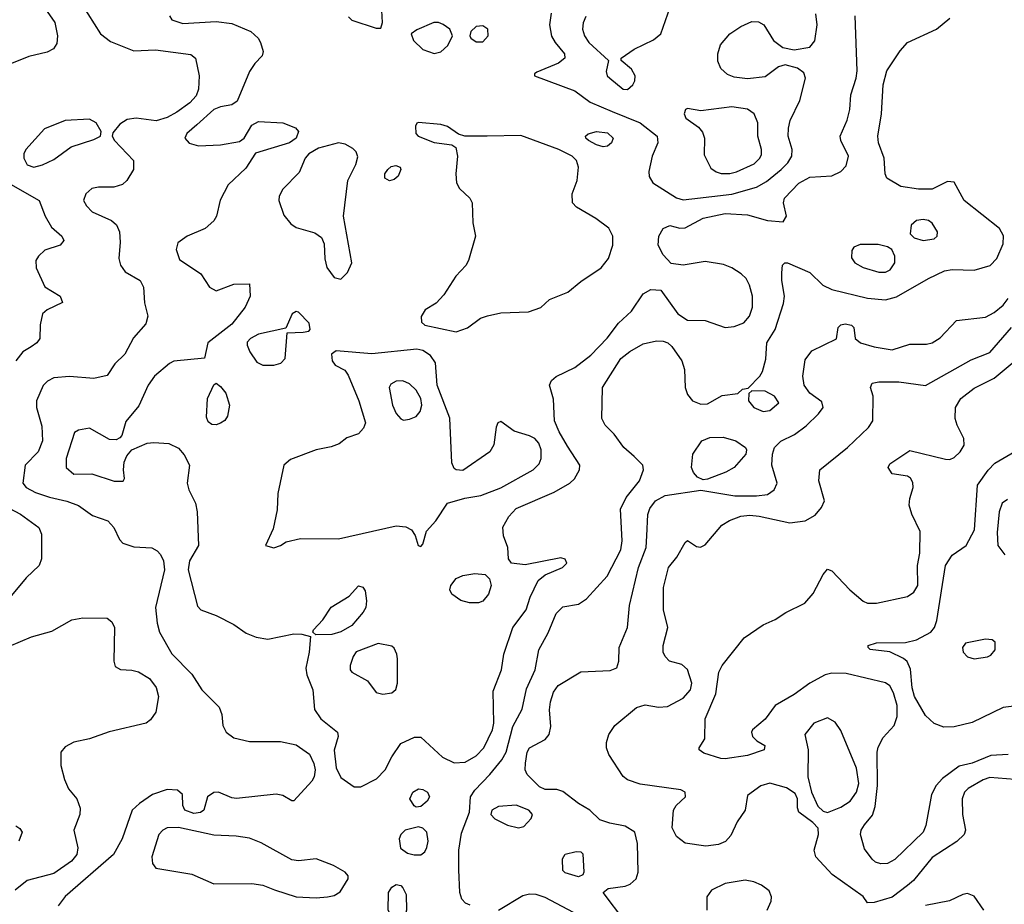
# Model space of a CAD drawing. Extents: x 1173029 to 1307123, y 522559 to 678521.
# Tile 74 of 256: x 1188081 to 1192510, y 561291 to 565268. Entities that reach past the tile are written whole.
import ezdxf

# ---------------------------------------------------------------- set-up
doc = ezdxf.new("R2010")
doc.units = 0

msp = doc.modelspace()

# ---------------------------------------------------------------- linework, layer by layer
at = {"layer": '0CON10XD'}
for points in [[(1189705, 565230), (1189713.3, 565255), (1189707.1, 565365)], [(1188359.9, 565339.9), (1188444.6, 565205), (1188489.9, 565169.9), (1188595, 565128.3), (1188692.2, 565132.2), (1188851.5, 565111.5), (1188872.2, 565095), (1188887.8, 565015), (1188886.2, 564955), (1188875, 564925.6), (1188847.1, 564895), (1188788.2, 564851.8), (1188745, 564828), (1188695, 564812.9), (1188605, 564825.3), (1188565, 564820), (1188531.3, 564798.7), (1188500.2, 564759.8), (1188496.9, 564745), (1188507.9, 564725), (1188593.3, 564635), (1188593.1, 564595), (1188562.9, 564545), (1188543.1, 564526.9), (1188505.3, 564514.7), (1188435, 564514.5), (1188405, 564508.5), (1188378.2, 564485), (1188368.5, 564455), (1188381.2, 564431.2), (1188407.5, 564405), (1188494.6, 564364.6), (1188516.2, 564346.2), (1188530, 564315), (1188532.8, 564267.2), (1188527.3, 564195), (1188534.2, 564164.2), (1188555.6, 564135), (1188622.5, 564095), (1188637.5, 564065), (1188642.5, 563995), (1188657.5, 563935), (1188649.3, 563900.7), (1188592.4, 563837.6), (1188554.2, 563765), (1188508.9, 563721.1), (1188475, 563668), (1188414.6, 563655.4), (1188305, 563664.7), (1188235, 563658.5), (1188207, 563643), (1188186.8, 563623.2), (1188157.1, 563555), (1188156.5, 563525), (1188180.1, 563440.1), (1188183.2, 563375), (1188164.1, 563325.9), (1188105.3, 563265), (1188094.6, 563185), (1188110, 563165), (1188153, 563143), (1188215, 563121.2), (1188293.9, 563103.9), (1188345, 563084.6), (1188409.1, 563039.1), (1188477.1, 563015), (1188504.4, 562985), (1188530.8, 562930.8), (1188545.4, 562915.4), (1188595, 562898.5), (1188675, 562894.3), (1188700.3, 562880.3), (1188715, 562863.8), (1188728.6, 562835), (1188733.1, 562795), (1188692.7, 562625), (1188698.9, 562555), (1188710, 562515), (1188765, 562417.8), (1188856.2, 562326.2), (1188900, 562255), (1188978.1, 562178.1), (1188990.4, 562145), (1188995.4, 562095), (1189009.6, 562065), (1189045, 562040.3), (1189115, 562022.6), (1189255, 562023.4), (1189325, 562008.2)], [(1190815, 564954.2), (1190838.8, 564975), (1190847.5, 564992.5), (1190849.2, 565015), (1190832.5, 565045), (1190786.7, 565085), (1190786.7, 565095), (1190845.7, 565135), (1190932, 565178), (1190965.6, 565204.4), (1191007.1, 565325)], [(1188204.7, 565304.7), (1188238.9, 565255), (1188251.9, 565195), (1188248.3, 565161.7), (1188232.5, 565137.5), (1188205, 565122.5), (1188123, 565103), (1188045, 565071.6)], [(1188895.7, 564125.7), (1188935.3, 564065.3), (1188965, 564049.6), (1189045, 564078.9), (1189115, 564080), (1189117.8, 564025), (1189095.4, 563975), (1189035, 563899.2), (1188928.1, 563815), (1188913, 563747), (1188775, 563732.5), (1188755, 563722.5), (1188687.5, 563665), (1188659.6, 563625), (1188617.3, 563532.7), (1188558.8, 563461.2), (1188540.8, 563399.2), (1188532.3, 563387.7), (1188515, 563380), (1188485, 563381.4), (1188395, 563432), (1188345, 563423.3), (1188328.3, 563411.7), (1188290.5, 563295), (1188290.6, 563255), (1188325, 563224.4), (1188405, 563226.9), (1188506.1, 563193.9), (1188546.4, 563193.6), (1188553.3, 563205), (1188548, 563245), (1188551.7, 563278.3), (1188563, 563307), (1188585.8, 563334.2), (1188655, 563364.2), (1188685, 563367.1), (1188752.7, 563362.7), (1188795, 563342), (1188821.7, 563311.7), (1188845.5, 563265.5), (1188834.6, 563185), (1188842.1, 563155), (1188871.3, 563095), (1188879.1, 563055), (1188886.2, 562905), (1188845.3, 562835), (1188838.6, 562795), (1188881.5, 562631.5), (1188895.7, 562615.7), (1188965, 562589.4), (1189045, 562548.6), (1189099.7, 562509.7), (1189145, 562491.9), (1189197.4, 562482.6), (1189315, 562507.8), (1189350, 562505), (1189390, 562495), (1189383.6, 562425), (1189367.8, 562352.2), (1189372.7, 562322.7), (1189399.5, 562255), (1189407.6, 562167.6), (1189435.3, 562125.3), (1189510.8, 562065), (1189513.1, 562045), (1189496, 561984), (1189505.3, 561905), (1189525, 561861.4), (1189585, 561818.6), (1189615, 561818.6), (1189685.8, 561855), (1189725.6, 561895), (1189755, 561953.8), (1189795, 562014), (1189857.4, 562042.6), (1189885, 562042.2), (1189982.3, 561952.3), (1190035, 561926.6), (1190085, 561930.9), (1190135, 561958.7), (1190169.6, 561995), (1190208.5, 562075), (1190213.6, 562105), (1190210.4, 562249.6), (1190249.1, 562345), (1190259.2, 562415), (1190300, 562535), (1190359.2, 562615), (1190378, 562672), (1190413.3, 562746.7), (1190445, 562772.5), (1190522.5, 562805), (1190542.5, 562825), (1190535, 562842.5), (1190515, 562848.8), (1190355, 562817.5), (1190294.1, 562824.1), (1190280, 562845), (1190276.9, 562895), (1190258, 562948), (1190255, 562986.7), (1190281.5, 563035), (1190315, 563070.4), (1190485, 563144.7), (1190556, 563184), (1190576.1, 563203.9), (1190600, 563245), (1190601.1, 563265), (1190545, 563351.4), (1190508.1, 563415), (1190487.5, 563465), (1190482.5, 563562.5), (1190464.5, 563625), (1190473.3, 563646.7), (1190495, 563664.5), (1190578.6, 563705), (1190649.6, 563760.4), (1190723.7, 563836.3), (1190775, 563903.5), (1190832.5, 563957.5), (1190885, 564036), (1190920, 564055), (1190965, 564052.5), (1191041.9, 563945), (1191085, 563916.9), (1191165, 563915.8), (1191255, 563884.6), (1191295, 563888.2), (1191339.2, 563905), (1191364.6, 563935.4), (1191377.5, 563975), (1191377.5, 564025), (1191364.4, 564075), (1191348.9, 564105), (1191326.9, 564125), (1191285, 564152.1), (1191247.6, 564167.6), (1191165, 564181.6), (1191065, 564164.5), (1191011.7, 564171.7), (1190975, 564211.4), (1190953.3, 564255), (1190956.1, 564295), (1190975, 564330), (1191005, 564342.1), (1191051.2, 564331.2), (1191075, 564331.8), (1191155, 564376.2), (1191255, 564396.5), (1191355, 564391.2), (1191445, 564365.5), (1191515, 564360), (1191530.5, 564385), (1191517.5, 564445), (1191522.1, 564465), (1191586.4, 564533.6), (1191635, 564560), (1191735, 564566.1), (1191775, 564585.5), (1191799.1, 564610.8), (1191809.6, 564655), (1191774.7, 564725), (1191771.1, 564745), (1191803.5, 564816.5), (1191815.3, 564864.7), (1191819.1, 564930.9), (1191844.5, 565005), (1191847.8, 565037.8), (1191840, 565285)], [(1188754.3, 565285), (1188765, 565268), (1188815, 565251.1), (1188965, 565259.6), (1189035, 565250.3), (1189121.1, 565215), (1189153.3, 565185), (1189164.4, 565165), (1189175.7, 565125), (1189172.5, 565105), (1189138.5, 565071.5), (1189115, 565035.7), (1189058.8, 564901.2), (1189035.3, 564884.7), (1188985, 564876), (1188955, 564864.1), (1188878.5, 564795), (1188832.9, 564757.1), (1188823.8, 564735), (1188843, 564713), (1188885, 564701.1), (1188984.9, 564705.1), (1189069.5, 564720.5), (1189090.6, 564735), (1189125, 564794.2), (1189155, 564810.6), (1189264.5, 564804.5), (1189321.2, 564781.2), (1189335.8, 564765), (1189324.4, 564735), (1189294.2, 564715), (1189141.5, 564668.5), (1189099, 564601), (1189018.7, 564525), (1188983.5, 564456.5), (1188966, 564385), (1188955, 564364.5), (1188915, 564330), (1188835, 564294.5), (1188792.5, 564265), (1188785.7, 564235), (1188800.2, 564190.2), (1188895.7, 564125.7)], [(1189560.8, 565280.8), (1189575.3, 565265.3), (1189685, 565230), (1189705, 565230)], [(1190106.8, 561286.8), (1190086.9, 561296.9), (1190070.6, 561315), (1190060.5, 561345), (1190056.3, 561446.3), (1190056.9, 561535), (1190068.6, 561611.4), (1190104.4, 561705), (1190109.4, 561775), (1190128.9, 561805), (1190196.1, 561875), (1190249.5, 561940.5), (1190268.8, 561975), (1190299.1, 562090.9), (1190341.7, 562168.3), (1190360.3, 562259.7), (1190399.7, 562345), (1190416.6, 562435), (1190458, 562512), (1190495, 562598.6), (1190525, 562628.5), (1190595, 562641.1), (1190630.6, 562665), (1190723.4, 562766.6), (1190785, 562884.3), (1190791.3, 562925), (1190783, 563067), (1190809.6, 563120.4), (1190869.4, 563195), (1190886.9, 563245), (1190884.3, 563265), (1190845.6, 563305), (1190799.4, 563345), (1190755.4, 563405.4), (1190714, 563445), (1190700, 563475), (1190702.5, 563615), (1190785.7, 563744.3), (1190825, 563776.1), (1190885, 563811.5), (1190945, 563824.6), (1190975, 563822.9), (1190997.1, 563815), (1191015, 563799.4), (1191059.5, 563735), (1191071.9, 563695), (1191074.5, 563614.5), (1191085, 563582.5), (1191107.5, 563555), (1191145, 563540), (1191175, 563540.6), (1191241.2, 563578.8), (1191311.7, 563588.3), (1191333, 563607), (1191358.3, 563611.7), (1191411.2, 563665), (1191423.1, 563686.9), (1191437.8, 563742.2), (1191442.1, 563815), (1191479.7, 563875), (1191517.6, 563992.4), (1191520.8, 564025), (1191509.2, 564095), (1191509.7, 564130.3), (1191512, 564165), (1191522.5, 564175), (1191535, 564175.6), (1191635, 564131.1), (1191694.3, 564075), (1191735, 564054.6), (1191895, 564016.9), (1191975, 564008.5), (1192025, 564021.8), (1192168.6, 564105), (1192241.7, 564138.3), (1192275.3, 564144.7), (1192375, 564141.9), (1192446.8, 564163.2), (1192476.9, 564195), (1192505, 564260), (1192506.1, 564296.1), (1192489.1, 564329.1), (1192330, 564455), (1192285, 564537.5), (1192255, 564540), (1192185, 564505.6), (1192123.6, 564506.4), (1192045, 564517.5), (1191982, 564555), (1191974.3, 564575), (1191970, 564645), (1191944.6, 564715), (1191941.8, 564745), (1191958, 564845), (1191965.3, 564975), (1191982.1, 565037.9), (1192042.2, 565127.8), (1192075, 565166.2), (1192205.6, 565225), (1192265, 565275.6)], [(1190472.1, 565297.9), (1190463.8, 565245), (1190474, 565194), (1190489.4, 565165), (1190531.9, 565115), (1190532.9, 565095), (1190505, 565073.3), (1190407.7, 565032.3), (1190397.5, 565025), (1190397.5, 565015), (1190578.5, 564948.5), (1190647.3, 564897.3), (1190745.6, 564855), (1190872.9, 564805), (1190948.1, 564745), (1190951.9, 564715), (1190926.1, 564653.9), (1190910.8, 564585), (1190913, 564563), (1190928.8, 564535), (1191035, 564467.5), (1191065, 564457.9)], [(1190628.3, 565281.7), (1190616, 565254), (1190612.3, 565225), (1190621.1, 565195), (1190641.6, 565165), (1190730, 565085), (1190719.2, 565035), (1190724.3, 565015), (1190735.5, 565005.5), (1190795, 564955.8), (1190815, 564954.2)], [(1191065, 564457.9), (1191105, 564463.3), (1191285, 564483.9), (1191394.8, 564515.2), (1191439.7, 564540.3), (1191505.8, 564594.2), (1191536.2, 564625), (1191554.6, 564655), (1191555.5, 564685), (1191537.9, 564745), (1191539.8, 564780.2), (1191547.1, 564815), (1191591.1, 564905), (1191615.8, 565005), (1191609.1, 565029.1), (1191580.6, 565050.6), (1191524.5, 565065.5), (1191495, 565055.7), (1191435, 565011.1), (1191355, 565001.8), (1191295, 565010.4), (1191265, 565021.8), (1191235, 565049.4), (1191222.1, 565082.1), (1191221.5, 565115), (1191234.2, 565155), (1191275.6, 565205), (1191325, 565237.3), (1191375, 565260), (1191405, 565258), (1191428.8, 565245), (1191472.5, 565175), (1191513.7, 565143.7), (1191565, 565132.5), (1191635.5, 565144.5), (1191657.2, 565172.8), (1191667.6, 565245), (1191662.4, 565295)], [(1189945, 565115.8), (1189975, 565124.3), (1190007.6, 565152.4), (1190027.5, 565195), (1190015.7, 565225), (1189986.6, 565246.6), (1189965, 565255.6), (1189944.6, 565255.4), (1189867.3, 565222.7), (1189842.5, 565205), (1189853.3, 565175), (1189894.3, 565134.3), (1189945, 565115.8)], [(1190135, 565168.1), (1190165, 565168.6), (1190188.6, 565195), (1190187.5, 565225), (1190165, 565240), (1190135, 565237.1), (1190110.8, 565215), (1190106, 565195), (1190110, 565185), (1190135, 565168.1)], [(1191236.7, 564576.7), (1191275, 564576.7), (1191305, 564584.7), (1191385, 564620.3), (1191411.2, 564645), (1191418.3, 564661.7), (1191418.5, 564685), (1191402.1, 564745), (1191400.9, 564805), (1191385.6, 564845), (1191355, 564866.2), (1191285, 564875.9), (1191145, 564858.1), (1191085, 564868.8), (1191076.1, 564863.9), (1191070.8, 564845), (1191077.5, 564825), (1191134.6, 564784.6), (1191152.6, 564762.6), (1191161.1, 564735), (1191160.5, 564660.5), (1191190.3, 564600.3), (1191213.4, 564583.4), (1191236.7, 564576.7)], [(1188145, 564604.6), (1188183.8, 564615), (1188235, 564640), (1188313.4, 564696.6), (1188415, 564728.8), (1188445, 564744.2), (1188448, 564765), (1188425.8, 564805), (1188395, 564821.4), (1188285, 564814.2), (1188192.7, 564777.3), (1188108.9, 564685), (1188099.2, 564665), (1188099.6, 564645), (1188115, 564615.6), (1188145, 564604.6)], [(1190045, 563864.4), (1190095, 563883.1), (1190154, 563926), (1190185, 563936.5), (1190245, 563949.5), (1190370, 563955), (1190425, 563974), (1190465, 564010), (1190547.1, 564042.9), (1190605, 564091.1), (1190697, 564153), (1190730, 564195), (1190748.5, 564255), (1190748.5, 564295), (1190730.6, 564330.6), (1190672.9, 564375), (1190585.3, 564425.3), (1190568.5, 564445), (1190566.2, 564485), (1190589.1, 564545), (1190595.5, 564605), (1190585.5, 564635), (1190566.7, 564655), (1190506.9, 564685), (1190335, 564748.2), (1190184.5, 564744.5), (1190083.9, 564743.9), (1190055, 564753.3), (1190005, 564788.6), (1189975, 564796.7), (1189875, 564806.2), (1189867, 564803), (1189861.2, 564788.8), (1189863.6, 564756.4), (1189874, 564745), (1189945, 564716), (1190025.7, 564705.7), (1190042.9, 564692.9), (1190050, 564655), (1190042.5, 564575), (1190045.4, 564535.4), (1190059.2, 564509.2), (1190105.8, 564465), (1190117.1, 564445), (1190120, 564355), (1190131.4, 564295), (1190100.4, 564185), (1190087.5, 564162.5), (1190043.4, 564115), (1189989.2, 564030.8), (1189955, 563994.2), (1189905, 563963.3), (1189886.4, 563933.6), (1189888.3, 563908.3), (1189904.2, 563894.2), (1190045, 563864.4)], [(1190705, 564696.9), (1190675, 564706.1), (1190639.4, 564725), (1190627.1, 564735), (1190625.7, 564745), (1190638, 564755), (1190675, 564765.9), (1190725, 564760), (1190750, 564735), (1190742.5, 564715), (1190725, 564700), (1190705, 564696.9)], [(1189525, 564102.2), (1189555, 564132), (1189575.6, 564175), (1189537.9, 564385), (1189557.6, 564545), (1189593.5, 564616.5), (1189601.7, 564651.7), (1189594.3, 564674.3), (1189579.4, 564689.4), (1189545, 564708.1), (1189515, 564714.8), (1189425, 564690.6), (1189382.2, 564665), (1189365.9, 564645), (1189338.6, 564581.4), (1189264.5, 564505.5), (1189249, 564475), (1189246.7, 564455), (1189269.9, 564389.9), (1189300.3, 564350.3), (1189325, 564334.1), (1189409.2, 564309.2), (1189438.2, 564288.2), (1189450.8, 564260.8), (1189453.4, 564193.4), (1189463.4, 564153.4), (1189495, 564109.2), (1189525, 564102.2)], [(1189745, 564543.8), (1189723.3, 564555), (1189723.8, 564575), (1189736.7, 564595), (1189752.3, 564607.7), (1189773, 564613), (1189792.5, 564605), (1189796.1, 564593.9), (1189783.3, 564565), (1189765, 564550), (1189745, 564543.8)], [(1188029.6, 564535), (1188168.6, 564455), (1188195.8, 564385), (1188224, 564335), (1188270, 564295), (1188280, 564275), (1188262.5, 564255), (1188195, 564232), (1188166, 564205), (1188154.2, 564185), (1188155, 564152.5), (1188195, 564067.5), (1188262.5, 564025), (1188273, 563997), (1188205, 563963.8), (1188184.2, 563945.8), (1188173, 563897), (1188171.4, 563835), (1188158.6, 563815), (1188132.1, 563797.9), (1188094.6, 563775.4), (1188063.3, 563735)], [(1192145.8, 564275.8), (1192195, 564282.5), (1192208, 564295), (1192210, 564315), (1192185, 564353.8), (1192168.8, 564365), (1192145, 564370), (1192115, 564365.8), (1192091.2, 564345), (1192086.7, 564305), (1192105, 564286.7), (1192145.8, 564275.8)], [(1191975, 564132.9), (1191996, 564144), (1192017.3, 564175), (1192017.8, 564205), (1192004.3, 564234.3), (1191985, 564247.5), (1191942.3, 564257.7), (1191862.3, 564257.7), (1191833.3, 564245), (1191825, 564230), (1191822.3, 564197.7), (1191838, 564175), (1191875, 564153.5), (1191945, 564132.9), (1191975, 564132.9)], [(1190803.6, 561215), (1190706.1, 561343.9), (1190728.2, 561361.8), (1190805, 561373.1), (1190827.9, 561382.1), (1190853.6, 561406.3), (1190863.8, 561435), (1190859.5, 561565), (1190847.8, 561615), (1190805, 561643.1), (1190735, 561655.5), (1190690.9, 561670.9), (1190645.7, 561715), (1190594.3, 561745), (1190525, 561798.6), (1190497, 561807), (1190445, 561806.7), (1190419.2, 561819.2), (1190364.4, 561875), (1190355.6, 561895), (1190356.5, 561925), (1190364.6, 561975), (1190374.5, 561995), (1190445, 562032.5), (1190463.1, 562055), (1190470.5, 562090.5), (1190463.8, 562165), (1190468.1, 562201.9), (1190482.3, 562245), (1190503.8, 562275), (1190605, 562335.6), (1190737.7, 562342.3), (1190766.7, 562355), (1190775.8, 562384.2), (1190777.5, 562445), (1190815.7, 562535.7), (1190823.5, 562635), (1190864.2, 562805), (1190899.2, 562895), (1190901.9, 562948.1), (1190907.1, 563042.9), (1190915, 563070.6), (1190941.1, 563105), (1190985, 563129.2), (1191145, 563153.3), (1191297.3, 563127.3), (1191395, 563127), (1191445, 563134.1), (1191475.1, 563154.9), (1191487.8, 563185), (1191464.7, 563265.3), (1191466.9, 563315), (1191476.2, 563345), (1191505, 563373.9), (1191566.1, 563403.9), (1191618.3, 563441.7), (1191675, 563496), (1191695.8, 563525), (1191689.4, 563549.4), (1191635, 563588.5), (1191610.4, 563625), (1191604, 563665), (1191615, 563738.8), (1191645, 563779.2), (1191755, 563833.3), (1191763.3, 563885), (1191775, 563896), (1191795, 563900.8), (1191822.5, 563895), (1191833.3, 563885), (1191838.8, 563835), (1191863.8, 563815), (1191925, 563796.7), (1192005, 563783.8), (1192085, 563809.1), (1192160.3, 563809.7), (1192185, 563815.7), (1192222, 563838), (1192294.4, 563915.6), (1192425, 563930.8), (1192465, 563951.1), (1192505.4, 563985), (1192526.8, 564015)], [(1189225, 563714.3), (1189256.4, 563723.6), (1189276, 563745), (1189285, 563860), (1189356.1, 563863.9), (1189381.7, 563868.3), (1189387.5, 563875), (1189383.6, 563903.6), (1189335, 563953.3), (1189325, 563956.7), (1189306.7, 563945), (1189278.3, 563881.7), (1189155, 563854.5), (1189118.9, 563835), (1189105, 563818), (1189103.8, 563805), (1189116.7, 563775), (1189148, 563728), (1189175, 563714.4), (1189225, 563714.3)], [(1192558.1, 561851.9), (1192445, 561861.6), (1192415, 561851.4), (1192347.7, 561812.3), (1192331.5, 561795), (1192320, 561765), (1192321.5, 561695), (1192335.5, 561625), (1192328.9, 561605), (1192297.1, 561572.9), (1192185, 561500.9), (1192101.5, 561398.5), (1192075, 561375.4), (1192005, 561322.9), (1191925, 561300), (1191895, 561297.5), (1191875.6, 561325.6), (1191736, 561425), (1191662, 561505), (1191654.4, 561535), (1191674.3, 561605), (1191672.9, 561632.9), (1191649.5, 561659.5), (1191586.2, 561705), (1191580, 561725), (1191580, 561765), (1191569.1, 561789.1), (1191530, 561815), (1191455.4, 561835.4), (1191415, 561824.5), (1191355, 561780), (1191344.2, 561715), (1191308, 561662), (1191280.2, 561599.8), (1191256.6, 561573.4), (1191225, 561560.4), (1191167.9, 561552.1), (1191075, 561566.7), (1191035.3, 561595.3), (1191016.2, 561635), (1191022.5, 561715), (1191034.6, 561735.4), (1191075.6, 561775), (1191074, 561795), (1191055, 561805.5), (1190871.8, 561831.8), (1190815, 561850.6), (1190796.2, 561866.2), (1190730.6, 561965), (1190720.6, 561995), (1190720.9, 562019.1), (1190731.4, 562055), (1190758.6, 562095), (1190855, 562175.4), (1190895, 562188.7), (1190955, 562177.3), (1190995, 562180.9), (1191065, 562218.2), (1191098.9, 562255), (1191104.6, 562285), (1191085, 562346.2), (1191059.1, 562369.1), (1191003.8, 562385), (1190984.3, 562405), (1190975.7, 562425), (1190975.6, 562455), (1190996.5, 562535), (1190977.7, 562615), (1190977.1, 562715), (1191000, 562805), (1191037.6, 562852.4), (1191075, 562917.5), (1191085, 562926.7), (1191125, 562900), (1191143.6, 562896.4), (1191165, 562908), (1191238.9, 562995), (1191273.5, 563016.5), (1191325, 563035.8), (1191365, 563041), (1191406.8, 563036.8), (1191545, 563006.9), (1191615, 563014.5), (1191659.4, 563040.6), (1191687.8, 563075), (1191700.6, 563105), (1191676.2, 563195), (1191680, 563245), (1191804.6, 563345.4), (1191899.2, 563435), (1191919.2, 563465), (1191920, 563575), (1191908, 563615), (1191915.9, 563634.1), (1191945, 563640), (1192035, 563639.5), (1192155, 563623.3), (1192361.7, 563738.3), (1192445, 563771.5), (1192542.3, 563885)], [(1189225, 562894.3), (1189255, 562904.2), (1189279.2, 562920.8), (1189343.8, 562936.2), (1189515, 562934), (1189775, 562993.1), (1189818.3, 562988.3), (1189843.3, 562975), (1189859.5, 562949.5), (1189873.8, 562905), (1189885, 562900), (1189895, 562910), (1189910.8, 562969.2), (1189953.3, 563015), (1190005.9, 563094.1), (1190083.4, 563116.6), (1190155, 563128.5), (1190245, 563163.3), (1190390.8, 563245), (1190418.1, 563271.9), (1190426.2, 563295), (1190426.9, 563335), (1190416.4, 563365), (1190398.1, 563385), (1190375, 563397.9), (1190305, 563418.1), (1190245, 563461.2), (1190232, 563455), (1190224.5, 563435.5), (1190213.7, 563356.3), (1190195.7, 563325), (1190075, 563242), (1190045, 563243.8), (1190035, 563250), (1190025.6, 563275.6), (1190016.6, 563476.6), (1189959.2, 563625), (1189951.9, 563725), (1189929.1, 563759.1), (1189895, 563781.5), (1189866.9, 563786.9), (1189665, 563766.2), (1189505, 563780), (1189483.3, 563765), (1189486.2, 563735), (1189500, 563715), (1189543.1, 563693.1), (1189559.3, 563669.3), (1189606.2, 563555), (1189636.2, 563455), (1189627.6, 563432.4), (1189605, 563406.9), (1189552.1, 563387.9), (1189518.3, 563361.7), (1189482.5, 563347.5), (1189415, 563334.4), (1189298.9, 563291.1), (1189269.2, 563265), (1189242.6, 563137.4), (1189238.9, 563065), (1189221.2, 562978.8), (1189187.5, 562905), (1189225, 562894.3)], [(1192527.5, 561965), (1192449.2, 561960.8), (1192365, 561925.7), (1192307.4, 561912.6), (1192232.7, 561857.3), (1192204.2, 561825.8), (1192183.3, 561785), (1192157.1, 561645), (1192144.6, 561615), (1192017.4, 561492.6), (1191985, 561474.6), (1191955, 561473.5), (1191931.2, 561481.2), (1191915, 561494.3), (1191881.3, 561541.3), (1191862.6, 561605), (1191865.9, 561625), (1191881.6, 561648.4), (1191917.8, 561692.2), (1191929.2, 561730.8), (1191940, 561825), (1191938, 561975), (1191942.4, 561997.6), (1191965, 562041.2), (1192015.2, 562094.8), (1192028.4, 562135), (1192028.3, 562185), (1192012.3, 562242.3), (1191995, 562273.6), (1191976.2, 562286.2), (1191798.8, 562328.8), (1191735, 562330), (1191705, 562323.2), (1191634.8, 562285.2), (1191565.5, 562234.5), (1191480, 562185), (1191435, 562124), (1191377.5, 562075), (1191373.3, 562065), (1191377.5, 562045), (1191396.4, 562026.4), (1191433.3, 562005), (1191430, 561985), (1191355, 561960), (1191255, 561945.8), (1191235, 561946), (1191159.3, 561970.7), (1191137.5, 561985), (1191137.5, 561995), (1191163.3, 562035), (1191164.4, 562125), (1191212.5, 562237.5), (1191225.8, 562335), (1191241.6, 562365), (1191340.3, 562489.7), (1191425, 562547.7), (1191478.9, 562571.1), (1191526.7, 562603.3), (1191612.5, 562645), (1191650.9, 562689.1), (1191695, 562773.3), (1191715, 562797.5), (1191735, 562790), (1191816, 562705), (1191874.6, 562654.6), (1191895, 562645.6), (1191935, 562644.5), (1192075, 562674.6), (1192103.6, 562695), (1192121.5, 562725), (1192120.4, 562815), (1192129.7, 562870.3), (1192132.3, 562967.7), (1192094.6, 563045), (1192082.7, 563085), (1192084.5, 563115), (1192099.6, 563165), (1192098.2, 563188.2), (1192087.5, 563207.5), (1192075, 563215.7), (1192005, 563225.8), (1191988.1, 563255), (1191995, 563272), (1192085, 563330.8), (1192245, 563292.5), (1192265, 563291.5), (1192285, 563300), (1192312.2, 563325), (1192330, 563355), (1192328.1, 563385), (1192297.5, 563445), (1192289.5, 563475), (1192290.5, 563525), (1192314.5, 563565), (1192375, 563611.5), (1192464, 563656), (1192573, 563747)], [(1188965, 563446), (1188945, 563448.8), (1188929.5, 563459.5), (1188921.2, 563481.2), (1188926.2, 563565), (1188955, 563626.7), (1188965, 563633.3), (1188985, 563618.8), (1189008.7, 563588.7), (1189025.6, 563535), (1189016.2, 563485), (1189004.2, 563465.8), (1188985, 563453.8), (1188965, 563446)], [(1189807.7, 563467.7), (1189835, 563472.5), (1189865, 563484.3), (1189883, 563507), (1189890, 563535), (1189885.2, 563565.2), (1189865, 563602.9), (1189835, 563630.6), (1189805, 563644.5), (1189775, 563643.3), (1189750.6, 563629.4), (1189742.9, 563615), (1189757.5, 563535), (1189775, 563498), (1189795, 563473.8), (1189807.7, 563467.7)], [(1191425, 563506.9), (1191455, 563510.6), (1191496.2, 563545), (1191476.2, 563575), (1191435, 563598), (1191375, 563600), (1191361.7, 563588.3), (1191360, 563555), (1191384, 563525), (1191425, 563506.9)], [(1191155, 563199.5), (1191130.8, 563210.8), (1191111.9, 563231.9), (1191102.7, 563255), (1191109.1, 563315), (1191149.4, 563375), (1191185, 563389.6), (1191245, 563391.5), (1191302, 563375), (1191346, 563345), (1191351.2, 563335), (1191348, 563315), (1191295.6, 563255), (1191256.8, 563233.2), (1191175, 563202.5), (1191155, 563199.5)], [(1192565, 562183.3), (1192504.7, 562175.3), (1192365, 562107.8), (1192285, 562088.7), (1192238.3, 562088.3), (1192195, 562103.8), (1192155, 562140), (1192106.9, 562225), (1192095.8, 562265), (1192088.4, 562348.4), (1192072.8, 562382.8), (1192056.7, 562396.7), (1191995, 562426.2), (1191906.4, 562436.4), (1191897.5, 562445), (1191897.5, 562455), (1191935, 562467.1), (1192065, 562468.9), (1192115, 562479.5), (1192179.2, 562515), (1192195.7, 562535), (1192206.9, 562566.9), (1192245.9, 562815), (1192275, 562861.5), (1192338, 562905), (1192376, 562975), (1192389.4, 563175), (1192437.1, 563242.9), (1192467.8, 563275), (1192592.8, 563347.2)], [(1192525, 563110.4), (1192501.1, 563095), (1192487.3, 563055), (1192477.6, 562962.4), (1192480.5, 562905), (1192512, 562862)], [(1187985, 563097.8), (1188085, 563045.5), (1188168, 562985), (1188180, 562955), (1188180, 562845), (1188169.2, 562815), (1188110.4, 562759.6), (1188045, 562678.9)], [(1190105, 562646.9), (1190065, 562657.5), (1190025, 562685.8), (1190016.5, 562705), (1190020, 562725), (1190045, 562755.5), (1190075, 562769.6), (1190129.1, 562779.1), (1190174.3, 562774.3), (1190194.4, 562754.4), (1190201.4, 562725), (1190189.4, 562685), (1190165, 562654.3), (1190145, 562647.1), (1190105, 562646.9)], [(1189413.3, 562503.3), (1189400, 562515), (1189403.3, 562525), (1189445, 562570), (1189482.6, 562627.4), (1189563.8, 562676.2), (1189605, 562723.3), (1189625, 562716.7), (1189635, 562700), (1189640.6, 562655), (1189637.5, 562625), (1189626.4, 562605), (1189575.8, 562545), (1189525, 562516.4), (1189485, 562503.5), (1189413.3, 562503.3)], [(1188035, 562451.4), (1188135, 562493.3), (1188225, 562518.5), (1188315, 562570.4), (1188365, 562579.6), (1188475, 562577.5), (1188495, 562561.2), (1188506.9, 562535), (1188504.2, 562384.2), (1188510.8, 562360.8), (1188535, 562346.2), (1188585, 562344), (1188615, 562335.8), (1188665, 562306), (1188695, 562266), (1188705.5, 562225.5), (1188693.8, 562155), (1188669.7, 562120.3), (1188650, 562105), (1188483.1, 562066.9), (1188395.6, 562035.6), (1188325, 562020), (1188285, 561998.8), (1188265.5, 561975), (1188266.2, 561915), (1188282.6, 561852.6), (1188300.6, 561810.6), (1188338, 561765), (1188353.2, 561723.2), (1188352.2, 561695), (1188325.4, 561625), (1188343.2, 561545), (1188338, 561515), (1188313.8, 561485), (1188235, 561430), (1188115, 561398.8), (1188060.5, 561355)], [(1192375, 562394.5), (1192435, 562403.3), (1192449.1, 562410.9), (1192468.6, 562435), (1192469.2, 562469.2), (1192455, 562480), (1192425, 562483.1), (1192335.5, 562464.5), (1192322.5, 562445), (1192325.7, 562425), (1192345, 562403.3), (1192375, 562394.5)], [(1189715, 562235.7), (1189755, 562242), (1189772.7, 562257.3), (1189780, 562285), (1189780, 562395), (1189778, 562415), (1189765, 562443.3), (1189755, 562451.2), (1189694.2, 562464.2), (1189595, 562425.5), (1189580.9, 562405), (1189567.8, 562365), (1189568.1, 562345), (1189575.6, 562335), (1189646.2, 562296.2), (1189685, 562243.3), (1189715, 562235.7)], [(1191715, 561704.2), (1191775, 561727.5), (1191816.5, 561755), (1191845.4, 561795), (1191855.4, 561835), (1191845, 561903.8), (1191775, 562072.5), (1191749.5, 562109.5), (1191715, 562130), (1191653.3, 562105), (1191613.3, 562055), (1191627.5, 561985), (1191626.9, 561865), (1191642.5, 561795), (1191671.8, 561731.8), (1191695, 561710), (1191715, 561704.2)], [(1189325, 562008.2), (1189385, 561966.9), (1189405, 561924.2), (1189410.5, 561895), (1189405.3, 561865), (1189394.8, 561845.2), (1189315, 561756.7), (1189305, 561756.7), (1189265, 561780), (1189235, 561786.9), (1189057, 561767), (1189035, 561770), (1188975.4, 561795.4), (1188955, 561794.4), (1188925.8, 561775), (1188910, 561715), (1188895, 561703.9), (1188865, 561699.7), (1188824.3, 561715), (1188815.7, 561735), (1188813.1, 561785), (1188791.2, 561805), (1188745, 561806.9), (1188678, 561785), (1188619.4, 561745), (1188586.4, 561713.7), (1188542.7, 561585), (1188502.7, 561515), (1188285, 561326.9), (1188254.2, 561285)], [(1189865, 561728), (1189855, 561733.8), (1189835.7, 561765), (1189850, 561795), (1189875, 561810), (1189895, 561807.8), (1189915.4, 561795.4), (1189924.2, 561775), (1189914.2, 561755), (1189885, 561730.8), (1189865, 561728)], [(1190325, 561634.4), (1190348.3, 561641.7), (1190382.6, 561677.4), (1190388.5, 561695), (1190371.1, 561715), (1190315, 561737.1), (1190235, 561730.7), (1190204.4, 561715), (1190201.1, 561695), (1190218.6, 561675), (1190275, 561646.4), (1190325, 561634.4)], [(1188063.8, 561643.8), (1188081.7, 561631.7), (1188092.5, 561615), (1188077.1, 561575)], [(1189855, 561513.1), (1189885, 561513.6), (1189902.9, 561527.1), (1189913.2, 561546.8), (1189918.4, 561575), (1189912.8, 561615), (1189895, 561633.9), (1189875, 561639.7), (1189815.5, 561625), (1189795.5, 561605), (1189788.2, 561585), (1189794, 561544), (1189825, 561521.8), (1189855, 561513.1)], [(1189415, 561320.5), (1189465, 561324.4), (1189495, 561330.8), (1189522.4, 561347.6), (1189559.4, 561405), (1189558.6, 561418.6), (1189545.6, 561435), (1189492.9, 561465), (1189415, 561496.1), (1189335, 561486.9), (1189305, 561490.6), (1189168.1, 561568.1), (1189115, 561588.5), (1189055, 561598.2), (1188955, 561601.3), (1188795, 561635.9), (1188745, 561634.7), (1188724.4, 561625), (1188707.1, 561605), (1188675.6, 561505), (1188679.2, 561475), (1188694.2, 561454.2), (1188855, 561426.5), (1188955, 561382.5), (1189125, 561385.4), (1189175, 561377.1), (1189226.9, 561356.9), (1189325, 561325.5), (1189415, 561320.5)], [(1190595, 561414.2), (1190535, 561432), (1190525, 561443.3), (1190522.2, 561495), (1190535, 561516.2), (1190585, 561528.8), (1190605, 561526.7), (1190615, 561517.5), (1190618.8, 561435), (1190615, 561423.3), (1190595, 561414.2)], [(1189785, 561226.4), (1189765, 561232.1), (1189748.9, 561245), (1189738.2, 561265), (1189740, 561345), (1189755, 561368.6), (1189775, 561380), (1189795, 561375.7), (1189805, 561365.7), (1189819.2, 561335), (1189821.3, 561265), (1189815.8, 561244.2), (1189805, 561231.5), (1189785, 561226.4)], [(1191443.1, 561265), (1191460.8, 561305), (1191462.9, 561325), (1191451.7, 561351.7), (1191417.2, 561377.2), (1191382.9, 561392.9), (1191345, 561399.7), (1191255, 561384.2), (1191193.3, 561355), (1191171.8, 561325), (1191171.9, 561265)], [(1190572.2, 561255), (1190445, 561321.8), (1190405, 561334.6), (1190375, 561336.7), (1190345, 561329.6), (1190235, 561263.4)], [(1192418.1, 561265), (1192375, 561328.1), (1192345, 561339.5), (1192323.3, 561335), (1192263.6, 561306.4), (1192155, 561285.8)]]:
    msp.add_lwpolyline(points, dxfattribs=at)

doc.saveas('drawing.dxf')
